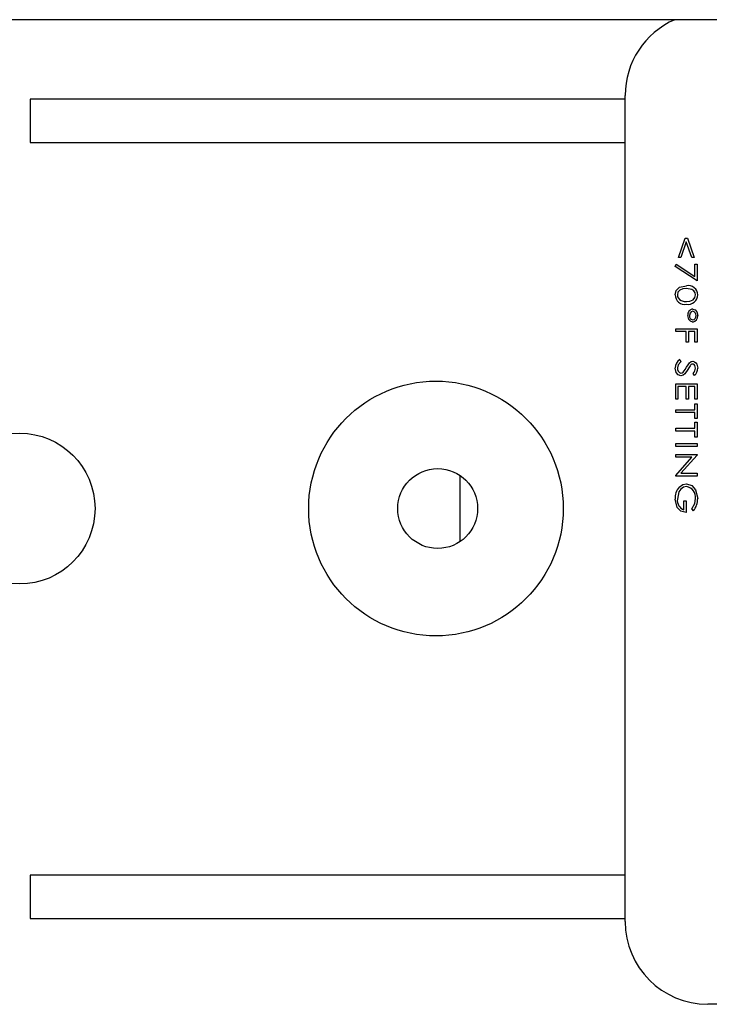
# Model space of a CAD drawing. Extents: x 2.3 to 81.4, y 2.2 to 50.9.
# Tile 8 of 16: x 46.7 to 47.7, y 22.9 to 24.3. Entities that reach past the tile are written whole.
import ezdxf

# ---------------------------------------------------------------- set-up
doc = ezdxf.new("R2010")
doc.units = 0
doc.layers.add('BODY', color=3, linetype='CONTINUOUS')

msp = doc.modelspace()

# ---------------------------------------------------------------- linework, layer by layer
at = {"layer": 'BODY', "linetype": 'CONTINUOUS'}
for p, q in [((49.7267, 24.3448), (43.5967, 24.3448)), ((47.5417, 24.2293), (46.6767, 24.2293)), ((46.6767, 24.2293), (46.6767, 24.1663)), ((47.5417, 23.0348), (47.5417, 24.2348)), ((46.6767, 24.1663), (47.5417, 24.1663)), ((47.6191, 23.9995), (47.629, 24.0275)), ((47.629, 24.0275), (47.6321, 24.0275)), ((47.6321, 24.0275), (47.6419, 23.9995)), ((47.6305, 24.0223), (47.6225, 23.9995)), ((47.6385, 23.9995), (47.6305, 24.0223)), ((47.6225, 23.9995), (47.6191, 23.9995)), ((47.6419, 23.9995), (47.6385, 23.9995)), ((47.6143, 23.9861), (47.6158, 23.9896)), ((47.6464, 23.9653), (47.6143, 23.9861)), ((47.6158, 23.9896), (47.6431, 23.9719)), ((47.6431, 23.9719), (47.6431, 23.9897)), ((47.6431, 23.9897), (47.6464, 23.9897)), ((47.6464, 23.9897), (47.6464, 23.9653)), ((47.6151, 23.8919), (47.6151, 23.8959)), ((47.6151, 23.8959), (47.6464, 23.8959)), ((47.6464, 23.8959), (47.6464, 23.8763)), ((47.6303, 23.8919), (47.6151, 23.8919)), ((47.6303, 23.8763), (47.6303, 23.8919)), ((47.6431, 23.8919), (47.6335, 23.8919)), ((47.6335, 23.8919), (47.6335, 23.8763)), ((47.6431, 23.8763), (47.6431, 23.8919)), ((47.6335, 23.8763), (47.6303, 23.8763)), ((47.6464, 23.8763), (47.6431, 23.8763)), ((47.6211, 23.8511), (47.6227, 23.8477)), ((47.6423, 23.8279), (47.6403, 23.8311)), ((47.6151, 23.7936), (47.6151, 23.8161)), ((47.6151, 23.8161), (47.6464, 23.8161)), ((47.6303, 23.8121), (47.6183, 23.8121)), ((47.6183, 23.8121), (47.6183, 23.7936)), ((47.6303, 23.7936), (47.6303, 23.8121)), ((47.6431, 23.8121), (47.6335, 23.8121)), ((47.6335, 23.8121), (47.6335, 23.7936)), ((47.6431, 23.7936), (47.6431, 23.8121)), ((47.6464, 23.8161), (47.6464, 23.7936)), ((47.6183, 23.7936), (47.6151, 23.7936)), ((47.6335, 23.7936), (47.6303, 23.7936)), ((47.6464, 23.7936), (47.6431, 23.7936)), ((47.6431, 23.7871), (47.6464, 23.7871)), ((47.6431, 23.7783), (47.6431, 23.7871)), ((47.6464, 23.7871), (47.6464, 23.7654)), ((47.6151, 23.7743), (47.6151, 23.7783)), ((47.6151, 23.7783), (47.6431, 23.7783)), ((47.6431, 23.7743), (47.6151, 23.7743)), ((47.6431, 23.7654), (47.6431, 23.7743)), ((47.6464, 23.7654), (47.6431, 23.7654)), ((47.6431, 23.7601), (47.6464, 23.7601)), ((47.6431, 23.7513), (47.6431, 23.7601)), ((47.6464, 23.7601), (47.6464, 23.7384)), ((47.6151, 23.7472), (47.6151, 23.7513)), ((47.6151, 23.7513), (47.6431, 23.7513)), ((47.6431, 23.7472), (47.6151, 23.7472)), ((47.6431, 23.7384), (47.6431, 23.7472)), ((47.6464, 23.7384), (47.6431, 23.7384)), ((47.6151, 23.7251), (47.6151, 23.7291)), ((47.6151, 23.7291), (47.6464, 23.7291)), ((47.6464, 23.7251), (47.6151, 23.7251)), ((47.6464, 23.7291), (47.6464, 23.7251)), ((47.6151, 23.7133), (47.6464, 23.7133)), ((47.6151, 23.7093), (47.6151, 23.7133)), ((47.6464, 23.7124), (47.6227, 23.686)), ((47.6464, 23.7133), (47.6464, 23.7124)), ((47.6151, 23.6829), (47.6387, 23.7093)), ((47.6387, 23.7093), (47.6151, 23.7093)), ((47.3017, 23.5867), (47.3017, 23.6828)), ((47.6151, 23.682), (47.6151, 23.6829)), ((47.6464, 23.682), (47.6151, 23.682)), ((47.6227, 23.686), (47.6464, 23.686)), ((47.6464, 23.686), (47.6464, 23.682)), ((47.6271, 23.633), (47.6271, 23.6458)), ((47.6271, 23.6458), (47.6303, 23.6458)), ((47.6303, 23.6458), (47.6303, 23.629)), ((47.641, 23.6314), (47.6387, 23.6345)), ((47.5417, 23.1023), (46.6767, 23.1023)), ((46.6767, 23.1023), (46.6767, 23.0393)), ((46.6767, 23.0393), (47.5417, 23.0393)), ((49.0417, 22.9148), (47.6617, 22.9148))]:
    msp.add_line(p, q, dxfattribs=at)
for points in [[(47.6143, 23.9451), (47.6158, 23.9516), (47.6205, 23.9563), (47.6307, 23.9583)], [(47.6307, 23.9543), (47.6256, 23.9539), (47.6209, 23.952), (47.6184, 23.9489), (47.6175, 23.945)], [(47.6439, 23.945), (47.6433, 23.9483), (47.6415, 23.9512), (47.6387, 23.9531), (47.6307, 23.9543)], [(47.6307, 23.9355), (47.6358, 23.936), (47.6405, 23.938), (47.643, 23.9411), (47.6439, 23.945)], [(47.6229, 23.9369), (47.6272, 23.9357), (47.6307, 23.9355)], [(47.64, 23.9245), (47.6434, 23.9233), (47.6458, 23.9206), (47.6472, 23.915)], [(47.6399, 23.9057), (47.6365, 23.9068), (47.6341, 23.9095), (47.6327, 23.9151)], [(47.6399, 23.9213), (47.6377, 23.9205), (47.6361, 23.9187), (47.6351, 23.915)], [(47.6228, 23.8275), (47.6187, 23.8289), (47.6159, 23.8322), (47.6143, 23.8389)], [(47.6227, 23.8477), (47.6187, 23.8435), (47.6175, 23.8391)], [(47.6259, 23.8329), (47.6289, 23.8367), (47.6309, 23.84)], [(47.6309, 23.84), (47.6331, 23.8437), (47.6351, 23.8465)], [(47.636, 23.8421), (47.6342, 23.8391), (47.6328, 23.8368)], [(47.6351, 23.8465), (47.6376, 23.8482), (47.6399, 23.8487)], [(47.6399, 23.8487), (47.6423, 23.8481), (47.6444, 23.8466), (47.6458, 23.8445), (47.6472, 23.8387)], [(47.6439, 23.8389), (47.6431, 23.8426), (47.6418, 23.8441), (47.641, 23.8445), (47.64, 23.8447)], [(47.6328, 23.8368), (47.6283, 23.8302), (47.6258, 23.8283), (47.6228, 23.8275)], [(47.6228, 23.8315), (47.6247, 23.832), (47.6259, 23.8329)], [(47.6309, 23.6666), (47.6264, 23.6656), (47.6226, 23.6628), (47.6199, 23.659), (47.6175, 23.6483)], [(47.6202, 23.6658), (47.6256, 23.6696), (47.6307, 23.6706)], [(47.6307, 23.6706), (47.6386, 23.6681), (47.6441, 23.6619), (47.6472, 23.6492)], [(47.6303, 23.629), (47.6227, 23.6309), (47.6171, 23.6365), (47.6143, 23.6486)], [(47.6387, 23.6345), (47.6428, 23.6423), (47.6439, 23.6492)]]:
    msp.add_lwpolyline(points, dxfattribs=at)
for centre, radius in [((47.2667, 23.6348), 0.185), ((46.6617, 23.6348), 0.1095), ((47.2692, 23.6348), 0.058)]:
    msp.add_circle(centre, radius, dxfattribs=at)
for centre, radius, start, end in [((47.6617, 24.2348), 0.12, 113.5565, 180), ((47.6334, 23.9448), 0.0138, 1.3136, 101.1224), ((47.6284, 23.9453), 0.0141, 180.9907, 279.5789), ((47.6261, 23.9449), 0.00859, 179.2327, 247.9627), ((47.6329, 23.9456), 0.0143, 261.3728, 357.9717), ((47.641, 23.9162), 0.00838, 97.1335, 187.339), ((47.6406, 23.9144), 0.00555, 173.2585, 262.3057), ((47.6391, 23.9157), 0.00566, 353.0343, 81.7383), ((47.6392, 23.9144), 0.00561, 277.5824, 5.7576), ((47.6388, 23.914), 0.0084, 277.677, 7.0895), ((47.6284, 23.839), 0.0141, 121.1073, 180.3646), ((47.6242, 23.8381), 0.00677, 171.1683, 258.1344), ((47.6404, 23.8396), 0.00507, 94.4821, 151.0332), ((47.6333, 23.8391), 0.0106, 311.2689, 358.8645), ((47.6324, 23.8388), 0.0147, 311.8955, 359.4865), ((47.6283, 23.6511), 0.0158, 353.0524, 80.6414), ((47.6383, 23.6499), 0.0241, 138.8449, 183.1606), ((47.6316, 23.6465), 0.0142, 172.3998, 251.7075), ((47.619, 23.6489), 0.0281, 321.4124, 0.6849), ((47.6617, 23.0348), 0.12, 180, 270)]:
    msp.add_arc(centre, radius, start, end, dxfattribs=at)

doc.saveas('drawing.dxf')
